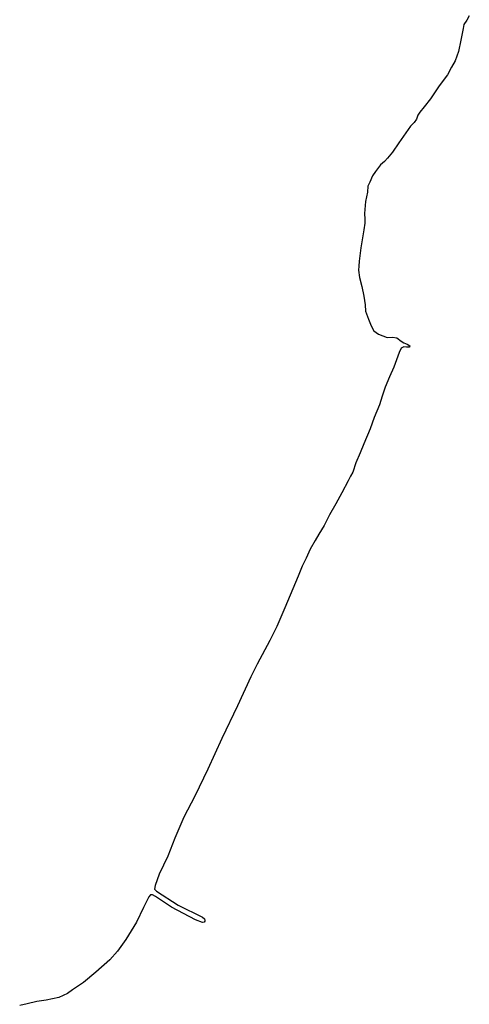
# Model space of a CAD drawing. Header units: metres. Extents: x 102000 to 105000, y 414600 to 420766.
# Tile 18 of 256: x 102169 to 102369, y 415566 to 416003. Entities that reach past the tile are written whole.
import ezdxf

# ---------------------------------------------------------------- set-up
doc = ezdxf.new("R2010")
doc.units = ezdxf.units.M
doc.layers.get('0').update_dxf_attribs({"color": 8})

msp = doc.modelspace()

# ---------------------------------------------------------------- linework, layer by layer
for p, q in [((102367.79, 416002.46), (102366.52, 416000.51)), ((102368.92, 416004.35), (102367.79, 416002.46)), ((102366.19, 415998.74), (102365.21, 415993.49)), ((102366.52, 416000.51), (102366.19, 415998.74)), ((102365.21, 415993.49), (102364.16, 415988.49)), ((102364.16, 415988.49), (102362.57, 415984.31)), ((102361.08, 415981.46), (102359.28, 415978.06)), ((102362.57, 415984.31), (102361.08, 415981.46)), ((102359.28, 415978.06), (102355.47, 415973.24)), ((102355.47, 415973.24), (102351.65, 415967.47)), ((102351.65, 415967.47), (102348.9, 415963.97)), ((102348.9, 415963.97), (102346.94, 415961.55)), ((102346, 415960.15), (102345.45, 415958.45)), ((102346.94, 415961.55), (102346, 415960.15)), ((102342.83, 415955.38), (102337.7, 415947.94)), ((102344.4, 415957.03), (102342.83, 415955.38)), ((102345.45, 415958.45), (102344.4, 415957.03)), ((102337.7, 415947.94), (102334.8, 415943.77)), ((102334.8, 415943.77), (102332.64, 415941.07)), ((102329.54, 415938.17), (102327.27, 415935.21)), ((102331.28, 415939.7), (102329.54, 415938.17)), ((102332.64, 415941.07), (102331.28, 415939.7)), ((102326, 415933.25), (102324.76, 415930.48)), ((102327.27, 415935.21), (102326, 415933.25)), ((102323.81, 415928.73), (102323.66, 415926.03)), ((102324.76, 415930.48), (102323.81, 415928.73)), ((102323.66, 415926.03), (102322.88, 415921.87)), ((102322.88, 415921.87), (102322.43, 415916.51)), ((102322.43, 415916.51), (102322.56, 415913.99)), ((102322.49, 415912.26), (102322.06, 415909.34)), ((102322.56, 415913.99), (102322.49, 415912.26)), ((102322.06, 415909.34), (102321.54, 415905.77)), ((102321.54, 415905.77), (102320.84, 415901.38)), ((102320.84, 415901.38), (102320.09, 415895.36)), ((102319.91, 415893.21), (102319.79, 415891.38)), ((102320.09, 415895.36), (102319.91, 415893.21)), ((102319.79, 415891.38), (102320.12, 415888.16)), ((102320.12, 415888.16), (102321.17, 415884.22)), ((102321.17, 415884.22), (102322.12, 415879.87)), ((102322.12, 415879.87), (102322.64, 415876.08)), ((102322.64, 415876.08), (102322.82, 415873.21)), ((102322.82, 415873.21), (102324.1, 415869.69)), ((102324.1, 415869.69), (102325.33, 415866.76)), ((102325.33, 415866.76), (102326.59, 415864.53)), ((102326.59, 415864.53), (102328.61, 415863.04)), ((102328.61, 415863.04), (102332.42, 415861.54)), ((102332.42, 415861.54), (102334.76, 415861.64)), ((102334.76, 415861.64), (102336.71, 415861.42)), ((102336.71, 415861.42), (102338.64, 415859.88)), ((102338.64, 415859.88), (102339.79, 415859.1)), ((102339.79, 415859.1), (102341.38, 415858.57)), ((102341.38, 415858.57), (102342.59, 415857.85)), ((102337.73, 415854.81), (102336.59, 415851.56)), ((102338.65, 415856.76), (102337.73, 415854.81)), ((102339.84, 415857.43), (102338.65, 415856.76)), ((102341.06, 415857.21), (102339.84, 415857.43)), ((102342.41, 415857.18), (102341.06, 415857.21)), ((102342.59, 415857.85), (102342.41, 415857.18)), ((102336.59, 415851.56), (102335.35, 415848.36)), ((102335.35, 415848.36), (102333.56, 415844.06)), ((102333.56, 415844.06), (102331.63, 415839.49)), ((102331.63, 415839.49), (102330.29, 415835.45)), ((102330.29, 415835.45), (102329.04, 415831.64)), ((102329.04, 415831.64), (102326.71, 415825.97)), ((102326.71, 415825.97), (102324.89, 415820.99)), ((102324.89, 415820.99), (102322.1, 415814.4)), ((102320.4, 415810.34), (102318.54, 415805.84)), ((102322.1, 415814.4), (102320.4, 415810.34)), ((102318.54, 415805.84), (102317.16, 415801.82)), ((102317.16, 415801.82), (102316.22, 415800)), ((102315.14, 415797.92), (102312.39, 415792.64)), ((102316.22, 415800), (102315.14, 415797.92)), ((102312.39, 415792.64), (102309.71, 415787.77)), ((102309.71, 415787.77), (102306.93, 415782.78)), ((102306.93, 415782.78), (102304.54, 415778.15)), ((102304.54, 415778.15), (102302.15, 415774.2)), ((102300.45, 415771.41), (102298.29, 415767.55)), ((102302.15, 415774.2), (102300.45, 415771.41)), ((102298.29, 415767.55), (102296.45, 415763.63)), ((102296.45, 415763.63), (102294.77, 415759.99)), ((102294.77, 415759.99), (102292.95, 415755.67)), ((102292.95, 415755.67), (102286.98, 415741.54)), ((102286.98, 415741.54), (102283.55, 415733.27)), ((102283.55, 415733.27), (102280.37, 415727.09)), ((102280.37, 415727.09), (102274.77, 415716.56)), ((102274.77, 415716.56), (102271.96, 415710.91)), ((102271.96, 415710.91), (102266, 415698.03)), ((102266, 415698.03), (102259, 415683.61)), ((102259, 415683.61), (102252.79, 415670)), ((102252.79, 415670), (102247.09, 415657.95)), ((102247.09, 415657.95), (102242.19, 415648.58)), ((102242.19, 415648.58), (102238.25, 415639.36)), ((102238.25, 415639.36), (102235.17, 415631.28)), ((102235.17, 415631.28), (102231.28, 415623.34)), ((102231.28, 415623.34), (102229.41, 415618.32)), ((102229.41, 415618.32), (102229.2, 415616.65)), ((102227.4, 415614.19), (102226.64, 415613.31)), ((102228.26, 415614.14), (102227.4, 415614.19)), ((102229.57, 415613.4), (102228.26, 415614.14)), ((102229.2, 415616.65), (102230.03, 415615.85)), ((102230.03, 415615.85), (102239.65, 415609.52)), ((102226.64, 415613.31), (102224.28, 415608.51)), ((102236.76, 415608.69), (102229.57, 415613.4)), ((102239.65, 415609.52), (102250.45, 415604.19)), ((102224.28, 415608.51), (102221.17, 415602.06)), ((102247.4, 415603.02), (102236.76, 415608.69)), ((102221.17, 415602.06), (102216.45, 415594.27)), ((102250.46, 415601.91), (102247.4, 415603.02)), ((102250.45, 415604.19), (102251.32, 415603.47)), ((102251.21, 415601.99), (102250.46, 415601.91)), ((102251.47, 415602.41), (102251.21, 415601.99)), ((102251.32, 415603.47), (102251.51, 415602.78)), ((102251.51, 415602.78), (102251.47, 415602.41)), ((102216.45, 415594.27), (102212.69, 415589.08)), ((102212.69, 415589.08), (102209.33, 415585.24)), ((102209.33, 415585.24), (102203.07, 415579.81)), ((102203.07, 415579.81), (102197.72, 415575.28)), ((102197.72, 415575.28), (102192.81, 415572)), ((102190.51, 415570.36), (102186.66, 415568.64)), ((102192.81, 415572), (102190.51, 415570.36)), ((102172.59, 415565.81), (102169.34, 415565.03)), ((102177, 415566.88), (102172.59, 415565.81)), ((102181.13, 415567.44), (102177, 415566.88)), ((102183.93, 415567.96), (102181.13, 415567.44)), ((102186.66, 415568.64), (102183.93, 415567.96))]:
    msp.add_line(p, q)

doc.saveas('drawing.dxf')
